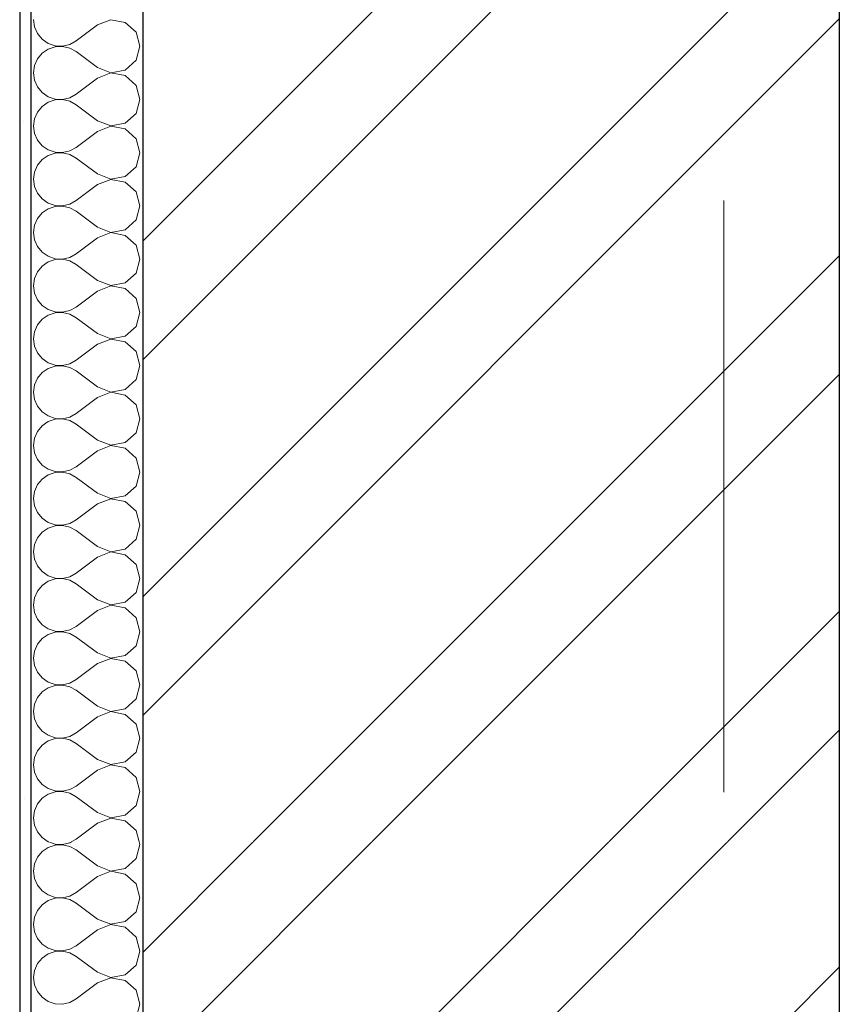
# Model space of a CAD drawing. Header units: millimetres. Extents: x -15683 to 202647, y -7448 to 20513.
# Tile 43 of 114: x 77841 to 78574, y 12126 to 13007. Entities that reach past the tile are written whole.
import ezdxf
from ezdxf.enums import TextEntityAlignment as Align

# ---------------------------------------------------------------- set-up
doc = ezdxf.new("R2010")
doc.units = ezdxf.units.MM
doc.header["$MEASUREMENT"] = 0
doc.set_wipeout_variables(frame=1)
doc.linetypes.add('Wipeout_Contour', pattern=[1000, 0, -1000])
doc.linetypes.add('Штрих-Штриховая', pattern=[1093.611073, 529.166651, -211.666656, 141.111112, -211.666656])
doc.layers.add('Конструктив - Стены Несущие', color=7, linetype='Continuous')
doc.layers.add('Элемент Модели - Оси', color=7, linetype='Continuous')
for name, color, linetype, lineweight in [('Конструктив - Стены Несущие_Ном._пера__101', 253, 'Continuous', 5), ('Конструктив - Стены Несущие_Ном._пера__21', 7, 'Continuous', 30), ('Элемент Модели - Оси_Ном._пера__1', 7, 'Continuous', 15), ('Элемент Модели - Оси_Ном._пера__2', 8, 'Continuous', 15)]:
    doc.layers.add(name, color=color, linetype=linetype, lineweight=lineweight)
doc.styles.add('СГЕНЕРИР_СТИЛЬ_1', font='arial.ttf')
pattern_1 = [(45, (63923.8, 4721.65), (-159.099, 159.099), []), (45, (63870.77, 4774.69), (-159.099, 159.099), [])]
pattern_2 = [(45, (63923.8, 5071.65), (-111.3693, 111.3693), [0, -105, 0, -157.5]), (110, (64273.8, 5071.65), (148.0016, 53.8682), [0, -77, 0, -133])]

# ---------------------------------------------------------------- blocks, each defined once
blk = doc.blocks.new('*X94', base_point=(63923.8, 4721.65))
at = {"layer": 'Конструктив - Стены Несущие_Ном._пера__101', "color": 253, "linetype": 'Continuous', "lineweight": 5}
for p, q in [((77861.11, 12263.04), (77856.92, 12257.98)), ((77866.53, 12266.76), (77861.11, 12263.04)), ((77872.75, 12268.86), (77866.53, 12266.76)), ((77866.92, 12271.65), (77872.75, 12269.69)), ((77872.75, 12269.69), (77879.31, 12269.37)), ((77879.31, 12269.18), (77872.75, 12268.86)), ((77879.31, 12269.37), (77885.71, 12270.86)), ((77885.71, 12267.69), (77879.31, 12269.18)), ((77885.71, 12270.86), (77887.16, 12271.65)), ((77891.46, 12264.51), (77885.71, 12267.69)), ((77910.51, 12250.23), (77891.46, 12264.51)), ((77945.05, 12256.76), (77948.6, 12269.27)), ((77948.6, 12269.27), (77947.93, 12271.65)), ((77856.92, 12257.98), (77854.27, 12251.97)), ((77935.44, 12247.98), (77945.05, 12256.76)), ((77854.27, 12251.97), (77853.37, 12245.46)), ((77853.37, 12245.46), (77854.27, 12238.96)), ((77910.51, 12250.23), (77922.66, 12245.56)), ((77922.66, 12245.37), (77910.51, 12240.7)), ((77922.66, 12245.56), (77935.44, 12247.98)), ((77935.44, 12242.95), (77922.66, 12245.37)), ((77854.27, 12238.96), (77856.92, 12232.95)), ((77910.51, 12240.7), (77891.46, 12226.42)), ((77945.05, 12234.17), (77935.44, 12242.95)), ((77856.92, 12232.95), (77861.11, 12227.89)), ((77861.11, 12227.89), (77866.53, 12224.17)), ((77948.6, 12221.65), (77945.05, 12234.17)), ((77866.53, 12219.14), (77861.11, 12215.42)), ((77866.53, 12224.17), (77872.75, 12222.07)), ((77872.75, 12221.24), (77866.53, 12219.14)), ((77872.75, 12222.07), (77879.31, 12221.75)), ((77879.31, 12221.56), (77872.75, 12221.24)), ((77879.31, 12221.75), (77885.71, 12223.24)), ((77885.71, 12220.07), (77879.31, 12221.56)), ((77885.71, 12223.24), (77891.46, 12226.42)), ((77891.46, 12216.89), (77885.71, 12220.07)), ((77945.05, 12209.14), (77948.6, 12221.65)), ((77856.92, 12210.36), (77854.27, 12204.35)), ((77861.11, 12215.42), (77856.92, 12210.36)), ((77910.51, 12202.61), (77891.46, 12216.89)), ((77854.27, 12204.35), (77853.37, 12197.85)), ((77910.51, 12202.61), (77922.66, 12197.94)), ((77935.44, 12200.36), (77945.05, 12209.14)), ((77853.37, 12197.85), (77854.27, 12191.34)), ((77910.51, 12193.08), (77891.46, 12178.8)), ((77922.66, 12197.75), (77910.51, 12193.08)), ((77922.66, 12197.94), (77935.44, 12200.36)), ((77935.44, 12195.33), (77922.66, 12197.75)), ((77945.05, 12186.55), (77935.44, 12195.33)), ((77854.27, 12191.34), (77856.92, 12185.33)), ((77856.92, 12185.33), (77861.11, 12180.27)), ((77948.6, 12174.04), (77945.05, 12186.55)), ((77861.11, 12180.27), (77866.53, 12176.55)), ((77866.53, 12176.55), (77872.75, 12174.45)), ((77879.31, 12174.13), (77885.71, 12175.62)), ((77885.71, 12175.62), (77891.46, 12178.8)), ((77861.11, 12167.8), (77856.92, 12162.74)), ((77866.53, 12171.52), (77861.11, 12167.8)), ((77872.75, 12173.62), (77866.53, 12171.52)), ((77872.75, 12174.45), (77879.31, 12174.13)), ((77879.31, 12173.94), (77872.75, 12173.62)), ((77885.71, 12172.45), (77879.31, 12173.94)), ((77891.46, 12169.27), (77885.71, 12172.45)), ((77910.51, 12154.99), (77891.46, 12169.27)), ((77945.05, 12161.52), (77948.6, 12174.04)), ((77856.92, 12162.74), (77854.27, 12156.73)), ((77935.44, 12152.74), (77945.05, 12161.52)), ((77854.27, 12156.73), (77853.37, 12150.23)), ((77853.37, 12150.23), (77854.27, 12143.72)), ((77910.51, 12154.99), (77922.66, 12150.32)), ((77922.66, 12150.13), (77910.51, 12145.46)), ((77922.66, 12150.32), (77935.44, 12152.74)), ((77935.44, 12147.71), (77922.66, 12150.13)), ((77854.27, 12143.72), (77856.92, 12137.71)), ((77910.51, 12145.46), (77891.46, 12131.18)), ((77945.05, 12138.93), (77935.44, 12147.71)), ((77856.92, 12137.71), (77861.11, 12132.65)), ((77861.11, 12132.65), (77866.53, 12128.93)), ((77885.71, 12128), (77891.46, 12131.18)), ((77948.6, 12126.42), (77945.05, 12138.93)), ((77866.53, 12128.93), (77872.75, 12126.83)), ((77872.75, 12126.83), (77879.31, 12126.51)), ((77879.31, 12126.51), (77885.71, 12128)), ((77945.05, 12113.9), (77948.6, 12126.42))]:
    blk.add_line(p, q, dxfattribs=at)
blk = doc.blocks.new('Элемент Разреза_74_2', base_point=(63923.8, 4721.65))
at = {"color": 254, "linetype": 'Wipeout_Contour', "lineweight": 0, "ltscale": 314247.555491}
blk.add_wipeout([(77840.99, 8571.65), (77850.99, 8571.65), (77850.99, 12271.65), (77840.99, 12271.65)], dxfattribs=at).dxf.layer = 'Конструктив - Стены Несущие'
at = {"color": 254, "linetype": 'Wipeout_Contour', "lineweight": 0, "ltscale": 315898.852073}
blk.add_wipeout([(77950.99, 12271.65), (77950.99, 8571.65), (78574.16, 8571.65), (78574.16, 12271.65)], dxfattribs=at).dxf.layer = 'Конструктив - Стены Несущие'
at = {"layer": 'Конструктив - Стены Несущие_Ном._пера__101', "linetype": 'Continuous', "lineweight": 5}
h = blk.add_hatch(dxfattribs=at)
h.set_pattern_fill('ШТУКАТУРКА__ГИПС_01_0002', color=253, style=0, pattern_type=2)
h.set_pattern_definition(pattern_2)
h.paths.add_polyline_path([(77840.99, 8571.65), (77850.99, 8571.65), (77850.99, 12271.65), (77840.99, 12271.65)])
h = blk.add_hatch(dxfattribs=at)
h.set_pattern_fill('КИРПИЧ_01_0002', color=253, style=0, pattern_type=2)
h.set_pattern_definition(pattern_1)
h.paths.add_polyline_path([(77950.99, 12271.65), (77950.99, 8571.65), (78574.16, 8571.65), (78574.16, 12271.65)])
at = {"layer": 'Конструктив - Стены Несущие_Ном._пера__21', "color": 7, "linetype": 'Continuous', "lineweight": 30}
for p, q in [((77840.99, 12271.65), (77840.99, 8571.65)), ((78574.16, 12271.65), (78574.16, 11971.65))]:
    blk.add_line(p, q, dxfattribs=at)
at = {"color": 254, "linetype": 'Wipeout_Contour', "lineweight": 0, "ltscale": 314465.555177}
blk.add_wipeout([(77850.99, 12271.65), (77850.99, 8571.65), (77950.99, 8571.65), (77950.99, 12271.65)], dxfattribs=at).dxf.layer = 'Конструктив - Стены Несущие'
at = {"layer": 'Конструктив - Стены Несущие_Ном._пера__21', "color": 7, "linetype": 'Continuous', "lineweight": 30}
for p, q in [((77850.99, 12271.65), (77850.99, 8571.65)), ((77950.99, 12271.65), (77950.99, 8571.65))]:
    blk.add_line(p, q, dxfattribs=at)
at = {"layer": 'Конструктив - Стены Несущие', "lineweight": 0}
blk.add_blockref('*X94', (63923.8, 4721.65), dxfattribs=at)
blk = doc.blocks.new('*X129', base_point=(63923.8, 4721.65))
at = {"layer": 'Конструктив - Стены Несущие_Ном._пера__101', "color": 253, "linetype": 'Continuous', "lineweight": 5}
for p, q in [((77853.37, 13007.37), (77854.27, 13000.86)), ((77922.66, 13007.27), (77910.51, 13002.61)), ((77935.44, 13004.86), (77922.66, 13007.27)), ((77945.05, 12996.08), (77935.44, 13004.86)), ((77854.27, 13000.86), (77856.92, 12994.85)), ((77856.92, 12994.85), (77861.11, 12989.79)), ((77910.51, 13002.61), (77891.46, 12988.32)), ((77948.6, 12983.56), (77945.05, 12996.08)), ((77861.11, 12989.79), (77866.53, 12986.07)), ((77866.53, 12986.07), (77872.75, 12983.97)), ((77885.71, 12985.14), (77891.46, 12988.32)), ((77861.11, 12977.33), (77856.92, 12972.27)), ((77866.53, 12981.05), (77861.11, 12977.33)), ((77872.75, 12983.14), (77866.53, 12981.05)), ((77872.75, 12983.97), (77879.31, 12983.66)), ((77879.31, 12983.46), (77872.75, 12983.14)), ((77879.31, 12983.66), (77885.71, 12985.14)), ((77885.71, 12981.98), (77879.31, 12983.46)), ((77891.46, 12978.8), (77885.71, 12981.98)), ((77910.51, 12964.51), (77891.46, 12978.8)), ((77945.05, 12971.04), (77948.6, 12983.56)), ((77856.92, 12972.27), (77854.27, 12966.26)), ((77935.44, 12962.26), (77945.05, 12971.04)), ((77854.27, 12966.26), (77853.37, 12959.75)), ((77853.37, 12959.75), (77854.27, 12953.24)), ((77910.51, 12964.51), (77922.66, 12959.85)), ((77922.66, 12959.65), (77910.51, 12954.99)), ((77922.66, 12959.85), (77935.44, 12962.26)), ((77935.44, 12957.24), (77922.66, 12959.65)), ((77854.27, 12953.24), (77856.92, 12947.23)), ((77910.51, 12954.99), (77891.46, 12940.7)), ((77945.05, 12948.46), (77935.44, 12957.24)), ((77856.92, 12947.23), (77861.11, 12942.17)), ((77861.11, 12942.17), (77866.53, 12938.45)), ((77948.6, 12935.94), (77945.05, 12948.46)), ((77866.53, 12933.43), (77861.11, 12929.71)), ((77866.53, 12938.45), (77872.75, 12936.35)), ((77872.75, 12935.53), (77866.53, 12933.43)), ((77872.75, 12936.35), (77879.31, 12936.04)), ((77879.31, 12935.84), (77872.75, 12935.53)), ((77879.31, 12936.04), (77885.71, 12937.52)), ((77885.71, 12934.36), (77879.31, 12935.84)), ((77885.71, 12937.52), (77891.46, 12940.7)), ((77891.46, 12931.18), (77885.71, 12934.36)), ((77945.05, 12923.42), (77948.6, 12935.94)), ((77856.92, 12924.65), (77854.27, 12918.64)), ((77861.11, 12929.71), (77856.92, 12924.65)), ((77910.51, 12916.89), (77891.46, 12931.18)), ((77854.27, 12918.64), (77853.37, 12912.13)), ((77910.51, 12916.89), (77922.66, 12912.23)), ((77935.44, 12914.64), (77945.05, 12923.42)), ((77853.37, 12912.13), (77854.27, 12905.62)), ((77910.51, 12907.37), (77891.46, 12893.08)), ((77922.66, 12912.03), (77910.51, 12907.37)), ((77922.66, 12912.23), (77935.44, 12914.64)), ((77935.44, 12909.62), (77922.66, 12912.03)), ((77945.05, 12900.84), (77935.44, 12909.62)), ((77854.27, 12905.62), (77856.92, 12899.61)), ((77856.92, 12899.61), (77861.11, 12894.56)), ((77948.6, 12888.32), (77945.05, 12900.84)), ((77861.11, 12894.56), (77866.53, 12890.83)), ((77866.53, 12890.83), (77872.75, 12888.74)), ((77872.75, 12888.74), (77879.31, 12888.42)), ((77879.31, 12888.42), (77885.71, 12889.9)), ((77885.71, 12889.9), (77891.46, 12893.08)), ((77861.11, 12882.09), (77856.92, 12877.03)), ((77866.53, 12885.81), (77861.11, 12882.09)), ((77872.75, 12887.91), (77866.53, 12885.81)), ((77879.31, 12888.23), (77872.75, 12887.91)), ((77885.71, 12886.74), (77879.31, 12888.23)), ((77891.46, 12883.56), (77885.71, 12886.74)), ((77910.51, 12869.27), (77891.46, 12883.56)), ((77945.05, 12875.8), (77948.6, 12888.32)), ((77854.27, 12871.02), (77853.37, 12864.51)), ((77856.92, 12877.03), (77854.27, 12871.02)), ((77935.44, 12867.03), (77945.05, 12875.8)), ((77853.37, 12864.51), (77854.27, 12858.01)), ((77910.51, 12869.27), (77922.66, 12864.61)), ((77922.66, 12864.42), (77910.51, 12859.75)), ((77922.66, 12864.61), (77935.44, 12867.03)), ((77935.44, 12862), (77922.66, 12864.42)), ((77945.05, 12853.22), (77935.44, 12862)), ((77854.27, 12858.01), (77856.92, 12851.99)), ((77910.51, 12859.75), (77891.46, 12845.46)), ((77948.6, 12840.7), (77945.05, 12853.22)), ((77856.92, 12851.99), (77861.11, 12846.94)), ((77861.11, 12846.94), (77866.53, 12843.22)), ((77885.71, 12842.29), (77891.46, 12845.46)), ((77866.53, 12838.19), (77861.11, 12834.47)), ((77866.53, 12843.22), (77872.75, 12841.12)), ((77872.75, 12840.29), (77866.53, 12838.19)), ((77872.75, 12841.12), (77879.31, 12840.8)), ((77879.31, 12840.61), (77872.75, 12840.29)), ((77879.31, 12840.8), (77885.71, 12842.29)), ((77885.71, 12839.12), (77879.31, 12840.61)), ((77891.46, 12835.94), (77885.71, 12839.12)), ((77910.51, 12821.65), (77891.46, 12835.94)), ((77945.05, 12828.18), (77948.6, 12840.7)), ((77856.92, 12829.41), (77854.27, 12823.4)), ((77861.11, 12834.47), (77856.92, 12829.41)), ((77935.44, 12819.41), (77945.05, 12828.18)), ((77854.27, 12823.4), (77853.37, 12816.89)), ((77910.51, 12821.65), (77922.66, 12816.99)), ((77922.66, 12816.99), (77935.44, 12819.41)), ((77853.37, 12816.89), (77854.27, 12810.39)), ((77854.27, 12810.39), (77856.92, 12804.38)), ((77910.51, 12812.13), (77891.46, 12797.85)), ((77922.66, 12816.8), (77910.51, 12812.13)), ((77935.44, 12814.38), (77922.66, 12816.8)), ((77945.05, 12805.6), (77935.44, 12814.38)), ((77856.92, 12804.38), (77861.11, 12799.32)), ((77948.6, 12793.08), (77945.05, 12805.6)), ((77861.11, 12799.32), (77866.53, 12795.6)), ((77866.53, 12795.6), (77872.75, 12793.5)), ((77872.75, 12792.67), (77866.53, 12790.57)), ((77872.75, 12793.5), (77879.31, 12793.18)), ((77879.31, 12792.99), (77872.75, 12792.67)), ((77879.31, 12793.18), (77885.71, 12794.67)), ((77885.71, 12791.5), (77879.31, 12792.99)), ((77885.71, 12794.67), (77891.46, 12797.85)), ((77891.46, 12788.32), (77885.71, 12791.5)), ((77945.05, 12780.57), (77948.6, 12793.08)), ((77861.11, 12786.85), (77856.92, 12781.79)), ((77866.53, 12790.57), (77861.11, 12786.85)), ((77910.51, 12774.04), (77891.46, 12788.32)), ((77854.27, 12775.78), (77853.37, 12769.27)), ((77856.92, 12781.79), (77854.27, 12775.78)), ((77910.51, 12774.04), (77922.66, 12769.37)), ((77935.44, 12771.79), (77945.05, 12780.57)), ((77853.37, 12769.27), (77854.27, 12762.77)), ((77922.66, 12769.18), (77910.51, 12764.51)), ((77922.66, 12769.37), (77935.44, 12771.79)), ((77935.44, 12766.76), (77922.66, 12769.18)), ((77945.05, 12757.98), (77935.44, 12766.76)), ((77854.27, 12762.77), (77856.92, 12756.76)), ((77856.92, 12756.76), (77861.11, 12751.7)), ((77910.51, 12764.51), (77891.46, 12750.23)), ((77948.6, 12745.46), (77945.05, 12757.98)), ((77861.11, 12751.7), (77866.53, 12747.98)), ((77866.53, 12747.98), (77872.75, 12745.88)), ((77885.71, 12747.05), (77891.46, 12750.23)), ((77861.11, 12739.23), (77856.92, 12734.17)), ((77866.53, 12742.95), (77861.11, 12739.23)), ((77872.75, 12745.05), (77866.53, 12742.95)), ((77872.75, 12745.88), (77879.31, 12745.56)), ((77879.31, 12745.37), (77872.75, 12745.05)), ((77879.31, 12745.56), (77885.71, 12747.05)), ((77885.71, 12743.88), (77879.31, 12745.37)), ((77891.46, 12740.7), (77885.71, 12743.88)), ((77910.51, 12726.42), (77891.46, 12740.7)), ((77945.05, 12732.95), (77948.6, 12745.46)), ((77856.92, 12734.17), (77854.27, 12728.16)), ((77935.44, 12724.17), (77945.05, 12732.95)), ((77854.27, 12728.16), (77853.37, 12721.65)), ((77853.37, 12721.65), (77854.27, 12715.15)), ((77910.51, 12726.42), (77922.66, 12721.75)), ((77922.66, 12721.56), (77910.51, 12716.89)), ((77922.66, 12721.75), (77935.44, 12724.17)), ((77935.44, 12719.14), (77922.66, 12721.56)), ((77854.27, 12715.15), (77856.92, 12709.14)), ((77910.51, 12716.89), (77891.46, 12702.61)), ((77945.05, 12710.36), (77935.44, 12719.14)), ((77856.92, 12709.14), (77861.11, 12704.08)), ((77861.11, 12704.08), (77866.53, 12700.36)), ((77948.6, 12697.85), (77945.05, 12710.36)), ((77866.53, 12695.33), (77861.11, 12691.61)), ((77866.53, 12700.36), (77872.75, 12698.26)), ((77872.75, 12697.43), (77866.53, 12695.33)), ((77872.75, 12698.26), (77879.31, 12697.94)), ((77879.31, 12697.75), (77872.75, 12697.43)), ((77879.31, 12697.94), (77885.71, 12699.43)), ((77885.71, 12696.26), (77879.31, 12697.75)), ((77885.71, 12699.43), (77891.46, 12702.61)), ((77891.46, 12693.08), (77885.71, 12696.26)), ((77945.05, 12685.33), (77948.6, 12697.85)), ((77856.92, 12686.55), (77854.27, 12680.54)), ((77861.11, 12691.61), (77856.92, 12686.55)), ((77910.51, 12678.8), (77891.46, 12693.08)), ((77854.27, 12680.54), (77853.37, 12674.04)), ((77910.51, 12678.8), (77922.66, 12674.13)), ((77935.44, 12676.55), (77945.05, 12685.33)), ((77853.37, 12674.04), (77854.27, 12667.53)), ((77910.51, 12669.27), (77891.46, 12654.99)), ((77922.66, 12673.94), (77910.51, 12669.27)), ((77922.66, 12674.13), (77935.44, 12676.55)), ((77935.44, 12671.52), (77922.66, 12673.94)), ((77945.05, 12662.74), (77935.44, 12671.52)), ((77854.27, 12667.53), (77856.92, 12661.52)), ((77856.92, 12661.52), (77861.11, 12656.46)), ((77948.6, 12650.23), (77945.05, 12662.74)), ((77861.11, 12656.46), (77866.53, 12652.74)), ((77866.53, 12652.74), (77872.75, 12650.64)), ((77872.75, 12650.64), (77879.31, 12650.32)), ((77879.31, 12650.32), (77885.71, 12651.81)), ((77885.71, 12651.81), (77891.46, 12654.99)), ((77861.11, 12643.99), (77856.92, 12638.93)), ((77866.53, 12647.71), (77861.11, 12643.99)), ((77872.75, 12649.81), (77866.53, 12647.71)), ((77879.31, 12650.13), (77872.75, 12649.81)), ((77885.71, 12648.64), (77879.31, 12650.13)), ((77891.46, 12645.46), (77885.71, 12648.64)), ((77910.51, 12631.18), (77891.46, 12645.46)), ((77945.05, 12637.71), (77948.6, 12650.23)), ((77854.27, 12632.92), (77853.37, 12626.42)), ((77856.92, 12638.93), (77854.27, 12632.92)), ((77935.44, 12628.93), (77945.05, 12637.71)), ((77853.37, 12626.42), (77854.27, 12619.91)), ((77910.51, 12631.18), (77922.66, 12626.51)), ((77922.66, 12626.32), (77910.51, 12621.65)), ((77922.66, 12626.51), (77935.44, 12628.93)), ((77935.44, 12623.9), (77922.66, 12626.32)), ((77854.27, 12619.91), (77856.92, 12613.9)), ((77910.51, 12621.65), (77891.46, 12607.37)), ((77945.05, 12615.12), (77935.44, 12623.9)), ((77856.92, 12613.9), (77861.11, 12608.84)), ((77861.11, 12608.84), (77866.53, 12605.12)), ((77885.71, 12604.19), (77891.46, 12607.37)), ((77948.6, 12602.61), (77945.05, 12615.12)), ((77866.53, 12600.09), (77861.11, 12596.37)), ((77866.53, 12605.12), (77872.75, 12603.02)), ((77872.75, 12602.19), (77866.53, 12600.09)), ((77872.75, 12603.02), (77879.31, 12602.7)), ((77879.31, 12602.51), (77872.75, 12602.19)), ((77879.31, 12602.7), (77885.71, 12604.19)), ((77885.71, 12601.02), (77879.31, 12602.51)), ((77891.46, 12597.85), (77885.71, 12601.02)), ((77910.51, 12583.56), (77891.46, 12597.85)), ((77945.05, 12590.09), (77948.6, 12602.61)), ((77856.92, 12591.31), (77854.27, 12585.3)), ((77861.11, 12596.37), (77856.92, 12591.31)), ((77935.44, 12581.31), (77945.05, 12590.09)), ((77854.27, 12585.3), (77853.37, 12578.8)), ((77910.51, 12583.56), (77922.66, 12578.89)), ((77922.66, 12578.89), (77935.44, 12581.31)), ((77853.37, 12578.8), (77854.27, 12572.29)), ((77854.27, 12572.29), (77856.92, 12566.28)), ((77910.51, 12574.04), (77891.46, 12559.75)), ((77922.66, 12578.7), (77910.51, 12574.04)), ((77935.44, 12576.28), (77922.66, 12578.7)), ((77945.05, 12567.51), (77935.44, 12576.28)), ((77856.92, 12566.28), (77861.11, 12561.22)), ((77948.6, 12554.99), (77945.05, 12567.51)), ((77861.11, 12561.22), (77866.53, 12557.5)), ((77866.53, 12557.5), (77872.75, 12555.4)), ((77872.75, 12554.57), (77866.53, 12552.47)), ((77872.75, 12555.4), (77879.31, 12555.08)), ((77879.31, 12554.89), (77872.75, 12554.57)), ((77879.31, 12555.08), (77885.71, 12556.57)), ((77885.71, 12553.4), (77879.31, 12554.89)), ((77885.71, 12556.57), (77891.46, 12559.75)), ((77945.05, 12542.47), (77948.6, 12554.99)), ((77861.11, 12548.75), (77856.92, 12543.7)), ((77866.53, 12552.47), (77861.11, 12548.75)), ((77891.46, 12550.23), (77885.71, 12553.4)), ((77910.51, 12535.94), (77891.46, 12550.23)), ((77854.27, 12537.68), (77853.37, 12531.18)), ((77856.92, 12543.7), (77854.27, 12537.68)), ((77935.44, 12533.69), (77945.05, 12542.47)), ((77853.37, 12531.18), (77854.27, 12524.67)), ((77910.51, 12535.94), (77922.66, 12531.27)), ((77922.66, 12531.08), (77910.51, 12526.42)), ((77922.66, 12531.27), (77935.44, 12533.69)), ((77935.44, 12528.66), (77922.66, 12531.08)), ((77945.05, 12519.89), (77935.44, 12528.66)), ((77854.27, 12524.67), (77856.92, 12518.66)), ((77856.92, 12518.66), (77861.11, 12513.6)), ((77910.51, 12526.42), (77891.46, 12512.13)), ((77948.6, 12507.37), (77945.05, 12519.89)), ((77861.11, 12513.6), (77866.53, 12509.88)), ((77866.53, 12509.88), (77872.75, 12507.78)), ((77885.71, 12508.95), (77891.46, 12512.13)), ((77861.11, 12501.14), (77856.92, 12496.08)), ((77866.53, 12504.86), (77861.11, 12501.14)), ((77872.75, 12506.95), (77866.53, 12504.86)), ((77872.75, 12507.78), (77879.31, 12507.47)), ((77879.31, 12507.27), (77872.75, 12506.95)), ((77879.31, 12507.47), (77885.71, 12508.95)), ((77885.71, 12505.79), (77879.31, 12507.27)), ((77891.46, 12502.61), (77885.71, 12505.79)), ((77910.51, 12488.32), (77891.46, 12502.61)), ((77945.05, 12494.85), (77948.6, 12507.37)), ((77856.92, 12496.08), (77854.27, 12490.07)), ((77935.44, 12486.07), (77945.05, 12494.85)), ((77854.27, 12490.07), (77853.37, 12483.56)), ((77853.37, 12483.56), (77854.27, 12477.05)), ((77910.51, 12488.32), (77922.66, 12483.66)), ((77922.66, 12483.46), (77910.51, 12478.8)), ((77922.66, 12483.66), (77935.44, 12486.07)), ((77935.44, 12481.05), (77922.66, 12483.46)), ((77854.27, 12477.05), (77856.92, 12471.04)), ((77910.51, 12478.8), (77891.46, 12464.51)), ((77945.05, 12472.27), (77935.44, 12481.05)), ((77856.92, 12471.04), (77861.11, 12465.98)), ((77861.11, 12465.98), (77866.53, 12462.26)), ((77948.6, 12459.75), (77945.05, 12472.27)), ((77866.53, 12457.24), (77861.11, 12453.52)), ((77866.53, 12462.26), (77872.75, 12460.16)), ((77872.75, 12459.34), (77866.53, 12457.24)), ((77872.75, 12460.16), (77879.31, 12459.85)), ((77879.31, 12459.65), (77872.75, 12459.34)), ((77879.31, 12459.85), (77885.71, 12461.33)), ((77885.71, 12458.17), (77879.31, 12459.65)), ((77885.71, 12461.33), (77891.46, 12464.51)), ((77891.46, 12454.99), (77885.71, 12458.17)), ((77945.05, 12447.23), (77948.6, 12459.75)), ((77856.92, 12448.46), (77854.27, 12442.45)), ((77861.11, 12453.52), (77856.92, 12448.46)), ((77910.51, 12440.7), (77891.46, 12454.99)), ((77854.27, 12442.45), (77853.37, 12435.94)), ((77910.51, 12440.7), (77922.66, 12436.04)), ((77935.44, 12438.45), (77945.05, 12447.23)), ((77853.37, 12435.94), (77854.27, 12429.43)), ((77910.51, 12431.18), (77891.46, 12416.89)), ((77922.66, 12435.84), (77910.51, 12431.18)), ((77922.66, 12436.04), (77935.44, 12438.45)), ((77935.44, 12433.43), (77922.66, 12435.84)), ((77945.05, 12424.65), (77935.44, 12433.43)), ((77854.27, 12429.43), (77856.92, 12423.42)), ((77856.92, 12423.42), (77861.11, 12418.36)), ((77948.6, 12412.13), (77945.05, 12424.65)), ((77861.11, 12418.36), (77866.53, 12414.64)), ((77866.53, 12414.64), (77872.75, 12412.55)), ((77879.31, 12412.23), (77885.71, 12413.71)), ((77885.71, 12413.71), (77891.46, 12416.89)), ((77861.11, 12405.9), (77856.92, 12400.84)), ((77866.53, 12409.62), (77861.11, 12405.9)), ((77872.75, 12411.72), (77866.53, 12409.62)), ((77872.75, 12412.55), (77879.31, 12412.23)), ((77879.31, 12412.03), (77872.75, 12411.72)), ((77885.71, 12410.55), (77879.31, 12412.03)), ((77891.46, 12407.37), (77885.71, 12410.55)), ((77910.51, 12393.08), (77891.46, 12407.37)), ((77945.05, 12399.61), (77948.6, 12412.13)), ((77856.92, 12400.84), (77854.27, 12394.83)), ((77935.44, 12390.83), (77945.05, 12399.61)), ((77854.27, 12394.83), (77853.37, 12388.32)), ((77853.37, 12388.32), (77854.27, 12381.81)), ((77910.51, 12393.08), (77922.66, 12388.42)), ((77922.66, 12388.23), (77910.51, 12383.56)), ((77922.66, 12388.42), (77935.44, 12390.83)), ((77935.44, 12385.81), (77922.66, 12388.23)), ((77854.27, 12381.81), (77856.92, 12375.8)), ((77910.51, 12383.56), (77891.46, 12369.27)), ((77945.05, 12377.03), (77935.44, 12385.81)), ((77856.92, 12375.8), (77861.11, 12370.75)), ((77861.11, 12370.75), (77866.53, 12367.03)), ((77885.71, 12366.09), (77891.46, 12369.27)), ((77948.6, 12364.51), (77945.05, 12377.03)), ((77866.53, 12362), (77861.11, 12358.28)), ((77866.53, 12367.03), (77872.75, 12364.93)), ((77872.75, 12364.1), (77866.53, 12362)), ((77872.75, 12364.93), (77879.31, 12364.61)), ((77879.31, 12364.42), (77872.75, 12364.1)), ((77879.31, 12364.61), (77885.71, 12366.09)), ((77885.71, 12362.93), (77879.31, 12364.42)), ((77891.46, 12359.75), (77885.71, 12362.93)), ((77945.05, 12351.99), (77948.6, 12364.51)), ((77856.92, 12353.22), (77854.27, 12347.21)), ((77861.11, 12358.28), (77856.92, 12353.22)), ((77910.51, 12345.46), (77891.46, 12359.75)), ((77935.44, 12343.22), (77945.05, 12351.99)), ((77854.27, 12347.21), (77853.37, 12340.7)), ((77910.51, 12345.46), (77922.66, 12340.8)), ((77922.66, 12340.8), (77935.44, 12343.22)), ((77853.37, 12340.7), (77854.27, 12334.2)), ((77854.27, 12334.2), (77856.92, 12328.18)), ((77910.51, 12335.94), (77891.46, 12321.65)), ((77922.66, 12340.61), (77910.51, 12335.94)), ((77935.44, 12338.19), (77922.66, 12340.61)), ((77945.05, 12329.41), (77935.44, 12338.19)), ((77856.92, 12328.18), (77861.11, 12323.13)), ((77948.6, 12316.89), (77945.05, 12329.41)), ((77861.11, 12323.13), (77866.53, 12319.41)), ((77866.53, 12319.41), (77872.75, 12317.31)), ((77872.75, 12316.48), (77866.53, 12314.38)), ((77872.75, 12317.31), (77879.31, 12316.99)), ((77879.31, 12316.8), (77872.75, 12316.48)), ((77879.31, 12316.99), (77885.71, 12318.48)), ((77885.71, 12315.31), (77879.31, 12316.8)), ((77885.71, 12318.48), (77891.46, 12321.65)), ((77945.05, 12304.38), (77948.6, 12316.89)), ((77861.11, 12310.66), (77856.92, 12305.6)), ((77866.53, 12314.38), (77861.11, 12310.66)), ((77891.46, 12312.13), (77885.71, 12315.31)), ((77910.51, 12297.85), (77891.46, 12312.13)), ((77854.27, 12299.59), (77853.37, 12293.08)), ((77856.92, 12305.6), (77854.27, 12299.59)), ((77935.44, 12295.6), (77945.05, 12304.38)), ((77853.37, 12293.08), (77854.27, 12286.58)), ((77910.51, 12297.85), (77922.66, 12293.18)), ((77922.66, 12292.99), (77910.51, 12288.32)), ((77922.66, 12293.18), (77935.44, 12295.6)), ((77935.44, 12290.57), (77922.66, 12292.99)), ((77945.05, 12281.79), (77935.44, 12290.57)), ((77854.27, 12286.58), (77856.92, 12280.57)), ((77856.92, 12280.57), (77861.11, 12275.51)), ((77910.51, 12288.32), (77891.46, 12274.04)), ((77947.93, 12271.65), (77945.05, 12281.79)), ((77861.11, 12275.51), (77866.53, 12271.79)), ((77866.53, 12271.79), (77866.92, 12271.65)), ((77887.16, 12271.65), (77891.46, 12274.04))]:
    blk.add_line(p, q, dxfattribs=at)
blk = doc.blocks.new('Элемент Разреза_108_2', base_point=(63923.8, 4721.65))
at = {"color": 254, "linetype": 'Wipeout_Contour', "lineweight": 0, "ltscale": 316152.285497}
blk.add_wipeout([(77840.99, 14951.65), (77840.99, 12271.65), (77850.99, 12271.65), (77850.99, 14951.65)], dxfattribs=at).dxf.layer = 'Конструктив - Стены Несущие'
at = {"color": 254, "linetype": 'Wipeout_Contour', "lineweight": 0, "ltscale": 317793.71133}
blk.add_wipeout([(78574.16, 14951.65), (77950.99, 14951.65), (77950.99, 12271.65), (78574.16, 12271.65)], dxfattribs=at).dxf.layer = 'Конструктив - Стены Несущие'
at = {"layer": 'Конструктив - Стены Несущие_Ном._пера__101', "linetype": 'Continuous', "lineweight": 5}
h = blk.add_hatch(dxfattribs=at)
h.set_pattern_fill('ШТУКАТУРКА__ГИПС_01_0002', color=253, style=0, pattern_type=2)
h.set_pattern_definition(pattern_2)
h.paths.add_polyline_path([(77840.99, 14951.65), (77840.99, 12271.65), (77850.99, 12271.65), (77850.99, 14951.65)])
h = blk.add_hatch(dxfattribs=at)
h.set_pattern_fill('КИРПИЧ_01_0002', color=253, style=0, pattern_type=2)
h.set_pattern_definition(pattern_1)
h.paths.add_polyline_path([(78574.16, 14951.65), (77950.99, 14951.65), (77950.99, 12271.65), (78574.16, 12271.65)])
at = {"layer": 'Конструктив - Стены Несущие_Ном._пера__21', "color": 7, "linetype": 'Continuous', "lineweight": 30}
for p, q in [((77840.99, 14951.65), (77840.99, 12271.65)), ((78574.16, 14951.65), (78574.16, 12271.65))]:
    blk.add_line(p, q, dxfattribs=at)
at = {"color": 254, "linetype": 'Wipeout_Contour', "lineweight": 0, "ltscale": 316368.973203}
blk.add_wipeout([(77850.99, 12271.65), (77950.99, 12271.65), (77950.99, 14951.65), (77850.99, 14951.65)], dxfattribs=at).dxf.layer = 'Конструктив - Стены Несущие'
at = {"layer": 'Конструктив - Стены Несущие_Ном._пера__21', "color": 7, "linetype": 'Continuous', "lineweight": 30}
for p, q in [((77850.99, 14951.65), (77850.99, 12271.65)), ((77950.99, 14951.65), (77950.99, 12271.65))]:
    blk.add_line(p, q, dxfattribs=at)
at = {"layer": 'Конструктив - Стены Несущие', "lineweight": 0}
blk.add_blockref('*X129', (63923.8, 4721.65), dxfattribs=at)
blk = doc.blocks.new('Стандартный Маркер Сетки[9]_2', base_point=(78470.99, 18513.46))
at = {"layer": 'Элемент Модели - Оси_Ном._пера__2', "color": 8, "linetype": 'Штрих-Штриховая', "lineweight": 15}
blk.add_line((78470.99, 18313.46), (78470.99, -1078.35), dxfattribs=at)
at = {"layer": 'Элемент Модели - Оси_Ном._пера__1', "color": 7, "lineweight": 15, "style": 'СГЕНЕРИР_СТИЛЬ_1'}
blk.add_attdef('AC_MarkerText_1', text='', height=350, rotation=360, dxfattribs=at).set_placement((78470.99, -1578.35), align=Align.TOP_CENTER)
blk = doc.blocks.new('Стандартный Маркер Сетки[10]_2', base_point=(78470.99, 18513.46))
at = {"layer": 'Элемент Модели - Оси_Ном._пера__2', "color": 8, "linetype": 'Штрих-Штриховая', "lineweight": 15}
blk.add_line((78470.99, 18313.46), (78470.99, -1078.35), dxfattribs=at)
at = {"layer": 'Элемент Модели - Оси_Ном._пера__2', "color": 8, "lineweight": 15, "style": 'СГЕНЕРИР_СТИЛЬ_1'}
blk.add_attdef('AC_MarkerText_1', text='', height=350, rotation=360, dxfattribs=at).set_placement((78470.99, -1578.35), align=Align.TOP_CENTER)
blk = doc.blocks.new('Стандартный Маркер Сетки[11]_2', base_point=(78470.99, 18513.46))
at = {"layer": 'Элемент Модели - Оси_Ном._пера__2', "color": 8, "linetype": 'Штрих-Штриховая', "lineweight": 15}
blk.add_line((78470.99, 18313.46), (78470.99, -1078.35), dxfattribs=at)
at = {"layer": 'Элемент Модели - Оси_Ном._пера__1', "color": 7, "lineweight": 15, "style": 'СГЕНЕРИР_СТИЛЬ_1'}
blk.add_attdef('AC_MarkerText_1', text='', height=350, rotation=360, dxfattribs=at).set_placement((78470.99, -1578.35), align=Align.TOP_CENTER)

msp = doc.modelspace()

# ---------------------------------------------------------------- block references
at = {"layer": 'Конструктив - Стены Несущие', "lineweight": 0}
msp.add_blockref('Элемент Разреза_74_2', (63923.8, 4721.65), dxfattribs=at)

# ---------------------------------------------------------------- next in the draw order: block references
msp.add_blockref('Элемент Разреза_108_2', (63923.8, 4721.65), dxfattribs=at)

# ---------------------------------------------------------------- next in the draw order: block references
at = {"layer": 'Элемент Модели - Оси', "color": 8, "linetype": 'Continuous', "lineweight": 15}
for name in ['Стандартный Маркер Сетки[9]_2', 'Стандартный Маркер Сетки[10]_2', 'Стандартный Маркер Сетки[11]_2']:
    msp.add_blockref(name, (78470.99, 18513.46), dxfattribs=at)

doc.saveas('drawing.dxf')
